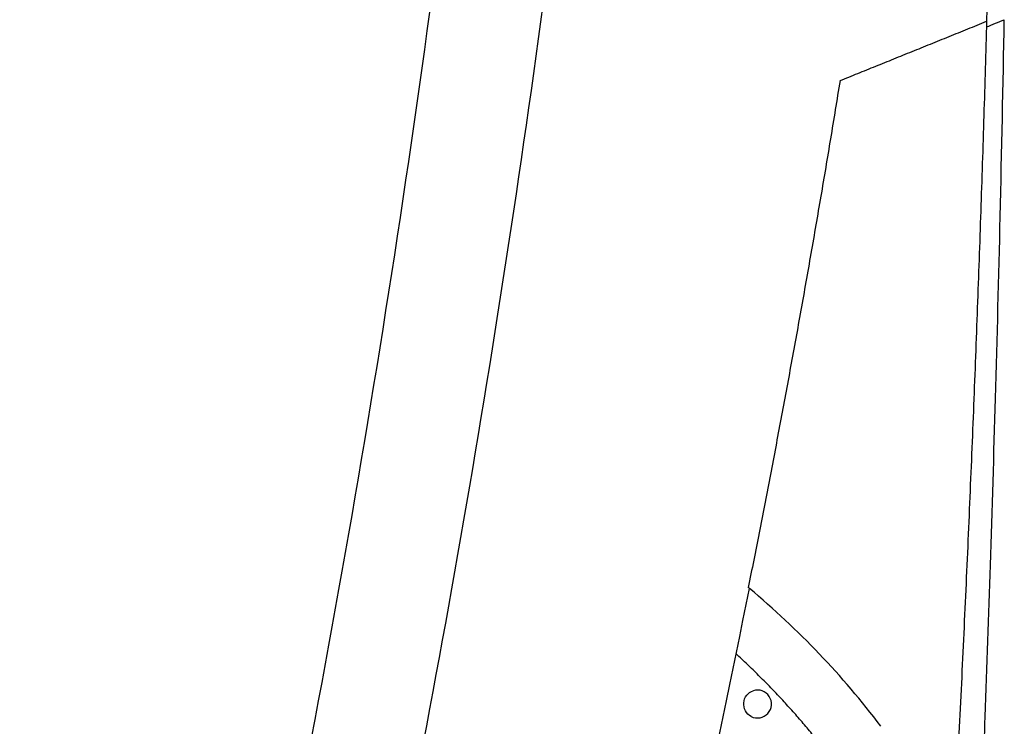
# Model space of a CAD drawing. Header units: millimetres. Extents: x -3.03 to 0.78, y -0.23 to 0.59.
# Tile 15 of 165: x -0.0373 to -0.0021, y 0.1218 to 0.147. Entities that reach past the tile are written whole.
import ezdxf

# ---------------------------------------------------------------- set-up
doc = ezdxf.new("R2010")
doc.units = ezdxf.units.MM

msp = doc.modelspace()

# ---------------------------------------------------------------- linework, layer by layer
at = {"color": 7, "linetype": 'Continuous', "lineweight": 25}
msp.add_line((-0.002724, 0.146969), (-0.002729, 0.146768), dxfattribs=at)
msp.add_arc((-0.010915, 0.122557), 0.0005, 242.971947, 107.749242, dxfattribs=at)
for points, knots in [([(-0.0055615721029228, 0.2692628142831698), (-0.0054749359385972, 0.2680877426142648), (-0.0053031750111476, 0.2657580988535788), (-0.0050606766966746, 0.2622934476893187), (-0.0048315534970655, 0.2588896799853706), (-0.0046161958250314, 0.2555467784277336), (-0.0044138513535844, 0.2522648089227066), (-0.004224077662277, 0.249043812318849), (-0.0040463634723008, 0.2458838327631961), (-0.0038802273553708, 0.2427849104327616), (-0.0037251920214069, 0.2397470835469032), (-0.0035807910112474, 0.236770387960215), (-0.0034465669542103, 0.2338548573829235), (-0.0033220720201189, 0.2310005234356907), (-0.0032068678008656, 0.2282074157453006), (-0.0031005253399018, 0.2254755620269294), (-0.003002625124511, 0.2228049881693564), (-0.002912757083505, 0.2201957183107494), (-0.0028305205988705, 0.2176477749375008), (-0.0027555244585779, 0.2151611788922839), (-0.0026873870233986, 0.2127359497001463), (-0.0026257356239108, 0.2103721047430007), (-0.0024676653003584, 0.2038176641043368), (-0.0022827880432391, 0.1928369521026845), (-0.0022378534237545, 0.1815425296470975), (-0.0022680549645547, 0.1739244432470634), (-0.002295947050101, 0.1699512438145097), (-0.0023459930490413, 0.1652445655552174), (-0.0024274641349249, 0.1598044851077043), (-0.0025474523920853, 0.1536310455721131), (-0.0026627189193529, 0.1492715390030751), (-0.0027235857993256, 0.1469694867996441)], [0, 0, 0, 0, 0.0288837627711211, 0.0572636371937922, 0.0851397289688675, 0.1125121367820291, 0.1393809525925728, 0.1657462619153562, 0.1916081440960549, 0.2169666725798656, 0.2418219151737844, 0.2661739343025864, 0.2900227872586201, 0.3133685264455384, 0.3362111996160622, 0.3585508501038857, 0.3803875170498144, 0.4017212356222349, 0.4225520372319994, 0.4428799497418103, 0.4627049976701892, 0.4820272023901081, 0.5008465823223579, 0.6234263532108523, 0.7512371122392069, 0.7777096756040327, 0.8101763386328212, 0.8486377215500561, 0.8930946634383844, 0.9435482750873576, 1, 1, 1, 1]), ([(-0.0338353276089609, 0.0751837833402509), (-0.0319903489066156, 0.0815625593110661), (-0.0302717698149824, 0.0879782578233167), (-0.0270929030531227, 0.1008645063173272), (-0.0256316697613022, 0.1073365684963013), (-0.0229664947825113, 0.1203387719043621), (-0.0217620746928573, 0.1268716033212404), (-0.0196137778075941, 0.1399694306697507), (-0.0186695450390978, 0.1465369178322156), (-0.0170425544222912, 0.1597092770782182), (-0.0163582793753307, 0.166317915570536), (-0.0152529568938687, 0.1795376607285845), (-0.0148316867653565, 0.1861518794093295), (-0.0139611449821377, 0.2060075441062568), (-0.0139018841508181, 0.2192618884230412), (-0.0143765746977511, 0.232533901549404)], [0, 0, 0, 0, 0.125, 0.125, 0.25, 0.25, 0.375, 0.375, 0.5, 0.5, 0.625, 0.625, 0.75, 0.75, 1, 1, 1, 1]), ([(-0.0372918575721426, 0.0774475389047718), (-0.0340790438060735, 0.0886679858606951), (-0.0312621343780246, 0.1000017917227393), (-0.0258722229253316, 0.1254988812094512), (-0.0235088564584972, 0.1397064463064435), (-0.0200252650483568, 0.1682732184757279), (-0.01890504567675, 0.1826323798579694), (-0.0180313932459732, 0.2080438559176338), (-0.018020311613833, 0.2190872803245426), (-0.0183772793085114, 0.2301187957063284)], [2.862715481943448, 2.862715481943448, 2.862715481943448, 2.862715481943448, 2.933266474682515, 2.933266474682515, 3.02024621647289, 3.02024621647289, 3.10722595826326, 3.10722595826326, 3.173944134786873, 3.173944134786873, 3.173944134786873, 3.173944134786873]), ([(-0.0079638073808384, 0.1448480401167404), (-0.0077517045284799, 0.1449338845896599), (-0.0073246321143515, 0.1451067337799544), (-0.0066832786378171, 0.1453662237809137), (-0.0060361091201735, 0.1456280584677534), (-0.0053834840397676, 0.145892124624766), (-0.0047254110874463, 0.1461584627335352), (-0.0040621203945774, 0.1464270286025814), (-0.0033933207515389, 0.1466979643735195), (-0.0029480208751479, 0.146878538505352), (-0.002723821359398, 0.1469694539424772)], [0, 0, 0, 0, 0.1191468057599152, 0.2399039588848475, 0.3623000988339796, 0.4863656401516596, 0.6121328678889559, 0.7396361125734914, 0.8689120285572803, 1, 1, 1, 1]), ([(-0.0039030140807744, 0.0970028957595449), (-0.0038446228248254, 0.0981148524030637), (-0.0037263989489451, 0.1003662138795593), (-0.0035560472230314, 0.10378544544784), (-0.0033888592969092, 0.1072877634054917), (-0.0032262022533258, 0.1108732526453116), (-0.003068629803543, 0.1145418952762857), (-0.0029169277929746, 0.1182936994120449), (-0.0027529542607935, 0.1226297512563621), (-0.0025772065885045, 0.1277023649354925), (-0.0023956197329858, 0.1336639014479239), (-0.0022252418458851, 0.1401651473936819), (-0.0021366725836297, 0.1446797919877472), (-0.002090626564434, 0.1470268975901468)], [0, 0, 0, 0, 0.0667692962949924, 0.1351867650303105, 0.2052525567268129, 0.2769668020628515, 0.3503296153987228, 0.4253410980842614, 0.5020013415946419, 0.6103607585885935, 0.7294805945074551, 0.8593604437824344, 0.9999999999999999, 0.9999999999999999, 0.9999999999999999, 0.9999999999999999]), ([(-0.0027292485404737, 0.1467684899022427), (-0.0026216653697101, 0.1468120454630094), (-0.0024065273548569, 0.1468991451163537), (-0.0021966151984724, 0.1469841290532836), (-0.0020916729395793, 0.1470266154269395)], [0, 0, 0, 0, 0.5000658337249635, 1, 1, 1, 1]), ([(-0.0027294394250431, 0.1467684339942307), (-0.0027623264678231, 0.1456392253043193), (-0.0028284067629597, 0.1433702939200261), (-0.0029403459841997, 0.1399514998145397), (-0.0030625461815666, 0.1365014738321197), (-0.0031961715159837, 0.1330202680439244), (-0.0033412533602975, 0.129507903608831), (-0.0034981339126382, 0.1259644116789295), (-0.0036670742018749, 0.1223898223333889), (-0.0038483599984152, 0.1187841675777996), (-0.004042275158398, 0.1151474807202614), (-0.0042491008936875, 0.1114797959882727), (-0.0044691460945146, 0.1077811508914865), (-0.0047026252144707, 0.1040515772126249), (-0.004950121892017, 0.1002911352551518), (-0.005210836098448, 0.0964997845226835), (-0.0053956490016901, 0.0939623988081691), (-0.0054884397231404, 0.0926884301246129)], [0, 0, 0, 0, 0.0625807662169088, 0.125744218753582, 0.1894905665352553, 0.2538200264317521, 0.3187328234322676, 0.3842291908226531, 0.4503093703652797, 0.5169736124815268, 0.5842221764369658, 0.6520553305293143, 0.7204733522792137, 0.7894765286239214, 0.8590651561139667, 0.9292395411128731, 0.9999999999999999, 0.9999999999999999, 0.9999999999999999, 0.9999999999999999]), ([(-0.0079637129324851, 0.144848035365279), (-0.008076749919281, 0.1441557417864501), (-0.0083020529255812, 0.1427758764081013), (-0.0086497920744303, 0.1407149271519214), (-0.0090030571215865, 0.1386694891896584), (-0.0093624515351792, 0.1366397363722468), (-0.0097276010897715, 0.1346256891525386), (-0.0100983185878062, 0.1326273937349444), (-0.0104745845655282, 0.1306449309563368), (-0.0108554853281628, 0.1286782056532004), (-0.0111150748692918, 0.1273731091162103), (-0.0112443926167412, 0.1267229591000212)], [0, 0, 0, 0, 0.1142504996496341, 0.2277217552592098, 0.340411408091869, 0.4523170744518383, 0.5634363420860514, 0.6737667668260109, 0.7833058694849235, 0.8920511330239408, 1, 1, 1, 1]), ([(-0.0065011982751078, 0.1217592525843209), (-0.0071877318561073, 0.1226661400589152), (-0.0079246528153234, 0.1235324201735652), (-0.0094946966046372, 0.1251786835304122), (-0.0103257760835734, 0.1259567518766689), (-0.0112028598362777, 0.1266883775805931)], [0, 0, 0, 0, 0.5, 0.5, 1, 1, 1, 1]), ([(-0.0086601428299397, 0.121115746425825), (-0.0087761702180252, 0.1212594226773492), (-0.009008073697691, 0.1215465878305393), (-0.0093662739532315, 0.1219684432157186), (-0.0097317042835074, 0.1223833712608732), (-0.0101051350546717, 0.1227907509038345), (-0.0104863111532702, 0.1231907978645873), (-0.0108754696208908, 0.1235832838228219), (-0.0112719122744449, 0.1239689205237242), (-0.0115426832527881, 0.124219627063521), (-0.011678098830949, 0.1243450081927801)], [0, 0, 0, 0, 0.1253188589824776, 0.2504743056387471, 0.3755021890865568, 0.5004385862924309, 0.625319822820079, 0.750182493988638, 0.8750634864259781, 1, 1, 1, 1]), ([(-0.0111418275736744, 0.1221120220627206), (-0.0112281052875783, 0.1221560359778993), (-0.0112994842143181, 0.1222262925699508), (-0.0113931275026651, 0.1223979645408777), (-0.0114143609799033, 0.1224993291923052), (-0.0113983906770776, 0.122695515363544), (-0.0113609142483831, 0.1227922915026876), (-0.0112409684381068, 0.1229462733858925), (-0.0111592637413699, 0.1230040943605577), (-0.0110670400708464, 0.1230336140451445)], [0, 0, 0, 0, 0.2499999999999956, 0.2499999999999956, 0.4999999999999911, 0.4999999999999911, 0.7499999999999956, 0.7499999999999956, 1, 1, 1, 1])]:
    msp.add_open_spline(points, degree=3, knots=knots, dxfattribs=at)
for points in [[(-0.0199302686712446, 0.09024491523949), (-0.0165604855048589, 0.1023026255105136), (-0.0136528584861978, 0.1144509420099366), (-0.0112031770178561, 0.1266883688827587)], [(-0.0112031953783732, 0.1266882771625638), (-0.0112169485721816, 0.1266997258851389), (-0.011230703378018, 0.1267111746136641), (-0.0112444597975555, 0.1267226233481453)]]:
    msp.add_open_spline(points, degree=3, dxfattribs=at)

doc.saveas('drawing.dxf')
